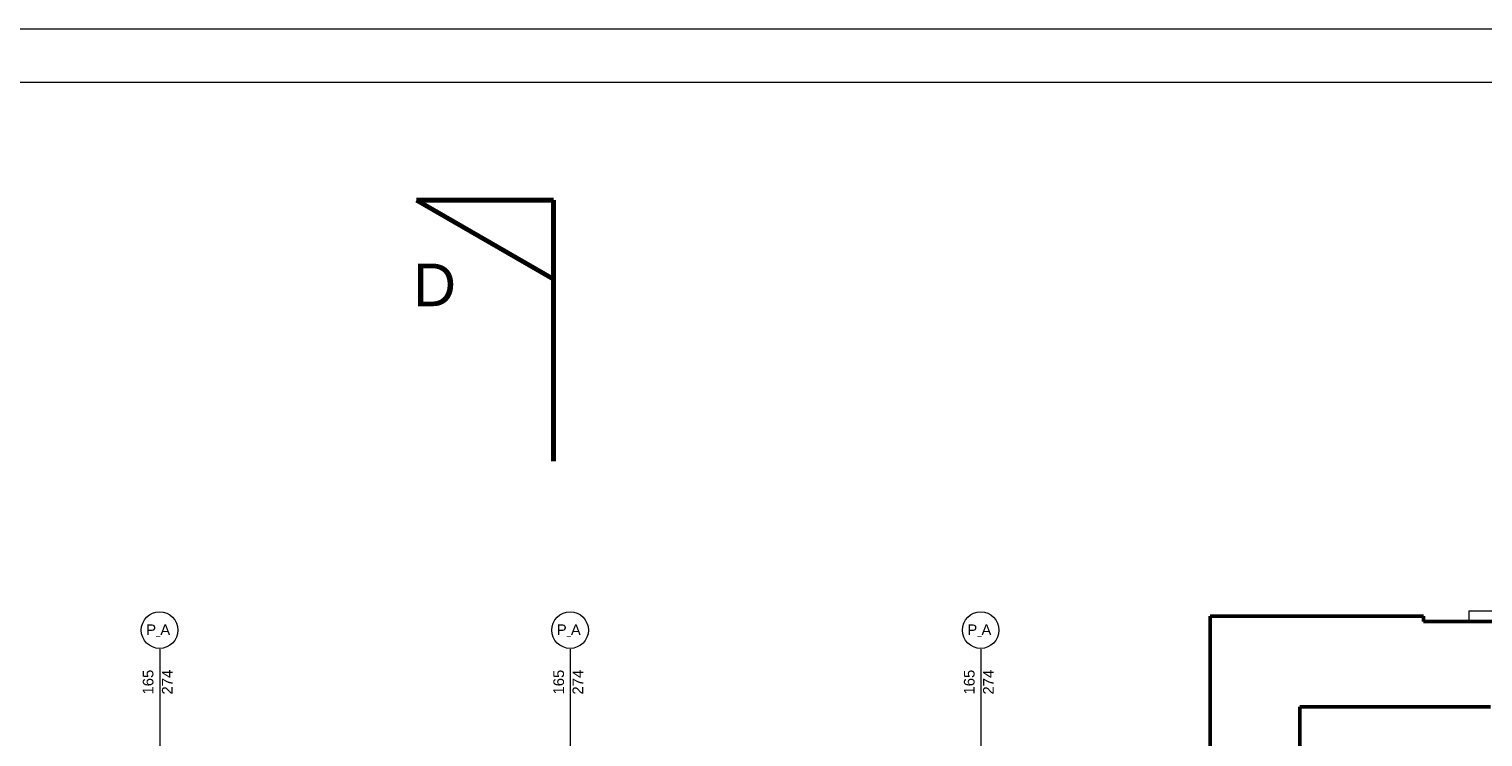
# Model space of a CAD drawing. Header units: inches. Extents: x -21887 to 84279, y -131485 to 67836.
# Tile 226 of 256: x 35205 to 48838, y 61197 to 67836. Entities that reach past the tile are written whole.
import ezdxf

# ---------------------------------------------------------------- set-up
doc = ezdxf.new("R2010")
doc.units = ezdxf.units.IN
doc.header["$MEASUREMENT"] = 0
doc.layers.get('0').update_dxf_attribs({"lineweight": 13})
doc.layers.get('Defpoints').update_dxf_attribs({"lineweight": 13})
for name, color, linetype, lineweight in [('AI_MURY', 7, 'Continuous', 53), ('AI_WIDOK', 7, 'Continuous', 13), ('Dimensioning', 7, 'Continuous', 13), ('DRZWI', 7, 'Continuous', 13), ('RAMKA', 7, 'Continuous', 13)]:
    doc.layers.add(name, color=color, linetype=linetype, lineweight=lineweight)
doc.styles.add('GENERATED_STYLE_33', font='txt')
doc.styles.add('GENERATED_STYLE_7', font='txt')
doc.styles.add('Style-Courier New', font='txt')
doc.dimstyles.new('Dimstyle_5', dxfattribs={"dimtxt": 100, "dimasz": 95, "dimexe": 0.18, "dimexo": 0, "dimgap": 0.09, "dimtad": 1, "dimtih": 1, "dimtoh": 1, "dimdec": 0, "dimlfac": 0.1, "dimzin": 0, "dimdsep": 46, "dimlunit": 5, "dimtxsty": 'GENERATED_STYLE_7', "dimblk": 'ARROWHEAD_6', "dimcen": 0.09, "dimclrd": 161, "dimclre": 161, "dimclrt": 7, "dimadec": 0, "dimazin": 0, "dimtfac": 1, "dimtdec": 0, "dimtmove": 0, "dimatfit": 3, "dimfxl": 0, "dimtolj": 1, "dimtzin": 0, "dimarcsym": 0})

# ---------------------------------------------------------------- blocks, each defined once
blk = doc.blocks.new('ARROWHEAD_6')
at = {"color": 0, "linetype": 'Continuous'}
for p, q in [((0, 0), (-1, 0)), ((-0.5, -0.5), (0.5, 0.5))]:
    blk.add_line(p, q, dxfattribs=at)
blk = doc.blocks.new('*U1724')
at = {"layer": 'Defpoints', "color": 0, "linetype": 'Continuous'}
for p in [(46281, 61453), (47121, 61481), (47121, 60702)]:
    blk.add_point(p, dxfattribs=at)
at = {"layer": 'Dimensioning', "color": 161, "linetype": 'Continuous', "lineweight": -2}
for p, q in [((46281, 60703), (46281, 60702)), ((46376, 60702), (47026, 60702)), ((47121, 60703), (47121, 60702))]:
    blk.add_line(p, q, dxfattribs=at)
at = {"layer": 'Dimensioning', "color": 161, "linetype": 'Continuous', "lineweight": -2, "xscale": 95, "yscale": 95, "zscale": 95, "rotation": 180}
blk.add_blockref('ARROWHEAD_6', (46281, 60702), dxfattribs=at)
at = {"layer": 'Dimensioning', "color": 161, "linetype": 'Continuous', "lineweight": -2, "xscale": 95, "yscale": 95, "zscale": 95}
blk.add_blockref('ARROWHEAD_6', (47121, 60702), dxfattribs=at)
at = {"layer": 'Dimensioning', "color": 7, "linetype": 'Continuous', "insert": (46701, 60759), "char_height": 100, "attachment_point": 5, "style": 'GENERATED_STYLE_7'}
blk.add_mtext('84', dxfattribs=at)
blk = doc.blocks.new('*D3405')
at = {"layer": 'Defpoints'}
for p in [(46281, 61453), (47121, 61481), (46701, 60702), (47121, 60702)]:
    blk.add_point(p, dxfattribs=at)
at = {"layer": 'Dimensioning', "color": 161, "linetype": 'Continuous'}
blk.add_blockref('*U1724', (0, 0), dxfattribs=at)
blk = doc.blocks.new('*U1725')
at = {"layer": 'Defpoints', "color": 0, "linetype": 'Continuous'}
for p in [(48911, 61634), (47121, 61481), (48911, 60702)]:
    blk.add_point(p, dxfattribs=at)
at = {"layer": 'Dimensioning', "color": 161, "linetype": 'Continuous', "lineweight": -2}
for p, q in [((47121, 60703), (47121, 60702)), ((47216, 60702), (48816, 60702)), ((48911, 60703), (48911, 60702))]:
    blk.add_line(p, q, dxfattribs=at)
at = {"layer": 'Dimensioning', "color": 161, "linetype": 'Continuous', "lineweight": -2, "xscale": 95, "yscale": 95, "zscale": 95, "rotation": 180}
blk.add_blockref('ARROWHEAD_6', (47121, 60702), dxfattribs=at)
at = {"layer": 'Dimensioning', "color": 161, "linetype": 'Continuous', "lineweight": -2, "xscale": 95, "yscale": 95, "zscale": 95}
blk.add_blockref('ARROWHEAD_6', (48911, 60702), dxfattribs=at)
at = {"layer": 'Dimensioning', "color": 7, "linetype": 'Continuous', "insert": (48016, 60759), "char_height": 100, "attachment_point": 5, "style": 'GENERATED_STYLE_7'}
blk.add_mtext('179', dxfattribs=at)
blk = doc.blocks.new('*D3406')
at = {"layer": 'Defpoints'}
for p in [(48911, 61634), (47121, 61481), (48016, 60702), (48911, 60702)]:
    blk.add_point(p, dxfattribs=at)
at = {"layer": 'Dimensioning', "color": 161, "linetype": 'Continuous'}
blk.add_blockref('*U1725', (0, 0), dxfattribs=at)

msp = doc.modelspace()

# ---------------------------------------------------------------- linework, layer by layer
at = {"layer": 'AI_MURY', "color": 7, "linetype": 'Continuous'}
for p, q in [((46280.5, 61110.7), (46280.5, 62330.7)), ((48280.5, 62330.7), (46280.5, 62330.7)), ((48280.5, 62330.7), (48280.5, 62280.7)), ((48973, 62280.7), (48280.5, 62280.7)), ((48910.5, 61480.7), (47120.5, 61480.7)), ((47120.5, 61480.7), (47120.5, 57670.7))]:
    msp.add_line(p, q, dxfattribs=at)
at = {"layer": 'AI_WIDOK', "color": 12, "lineweight": 70}
for p, q in [((40121.4, 66231.5), (38839.1, 66231.5)), ((40121.4, 65491.2), (38839.1, 66231.5)), ((40121.4, 66231.5), (40121.4, 63784))]:
    msp.add_line(p, q, dxfattribs=at)
at = {"layer": 'DRZWI', "color": 251, "linetype": 'Continuous'}
for q in [(50864.4, 62380.7), (48706.6, 62280.7)]:
    msp.add_line((48706.6, 62380.7), q, dxfattribs=at)
at = {"layer": 'DRZWI', "color": 220, "linetype": 'Continuous'}
for p, q in [((36430.5, 62021.1), (36430.5, 60170.3)), ((40280.5, 62021.1), (40280.5, 60170.3)), ((44130.5, 62021.1), (44130.5, 60170.3))]:
    msp.add_line(p, q, dxfattribs=at)
for centre in [(36428.8, 62198.6), (40278.8, 62198.6), (44128.8, 62198.6)]:
    msp.add_circle(centre, 171.3, dxfattribs=at)
at = {"layer": 'RAMKA', "color": 1, "linetype": 'Continuous'}
for p, q in [((84278.6, 67836.2), (-21887.4, 67836.2)), ((83778.6, 67336.2), (-19387.4, 67336.2))]:
    msp.add_line(p, q, dxfattribs=at)

# ---------------------------------------------------------------- texts
at = {"layer": 'AI_WIDOK', "color": 7, "insert": (38805.7, 65637), "char_height": 400, "width": 1377.849, "attachment_point": 1, "style": 'GENERATED_STYLE_33'}
msp.add_mtext('\\fArial|b0|i0|c238|p39;D', dxfattribs=at)
at = {"layer": 'DRZWI', "color": 220, "char_height": 100, "width": 460.117, "attachment_point": 1, "style": 'GENERATED_STYLE_7'}
for insert in [(36303.6, 62252.1), (40153.6, 62252.1), (44003.6, 62252.1)]:
    msp.add_mtext('\\fArial|b0|i0|c238|p39;P\\H50.000000;_\\H100.000000;A', dxfattribs=dict(at, insert=insert))
at = {"layer": 'DRZWI', "color": 220, "char_height": 100, "width": 355.178, "attachment_point": 1, "rotation": 90, "line_spacing_factor": 1.079079, "style": 'GENERATED_STYLE_7'}
for insert in [(36271.2, 61594.2), (40121.2, 61594.2), (43971.2, 61594.2)]:
    msp.add_mtext('\\fArial|b0|i0|c238|p39;165\\P274', dxfattribs=dict(at, insert=insert))

# ---------------------------------------------------------------- dimensions: what is measured, and where the dimension line sits
at = {"layer": 'Dimensioning', "color": 161, "linetype": 'Continuous'}
for base, p1, p2, picture, middle in [((48910.5, 60702.4), (47120.5, 61480.7), (48910.5, 61633.7), '*D3406', (48015.5, 60702.4)), ((47120.5, 60702.4), (46280.5, 61453.4), (47120.5, 61480.7), '*D3405', (46700.5, 60702.4))]:
    dim = msp.add_linear_dim(base=base, p1=p1, p2=p2, dimstyle='Dimstyle_5', override={"dimtxsty": 'Style-Courier New', "dimclrd": 0, "dimclre": 161, "dimlwe": 0}, dxfattribs=at)
    dim.commit()
    dim.dimension.update_dxf_attribs({"geometry": picture, "text_midpoint": middle, "dimtype": 128})

doc.saveas('drawing.dxf')
